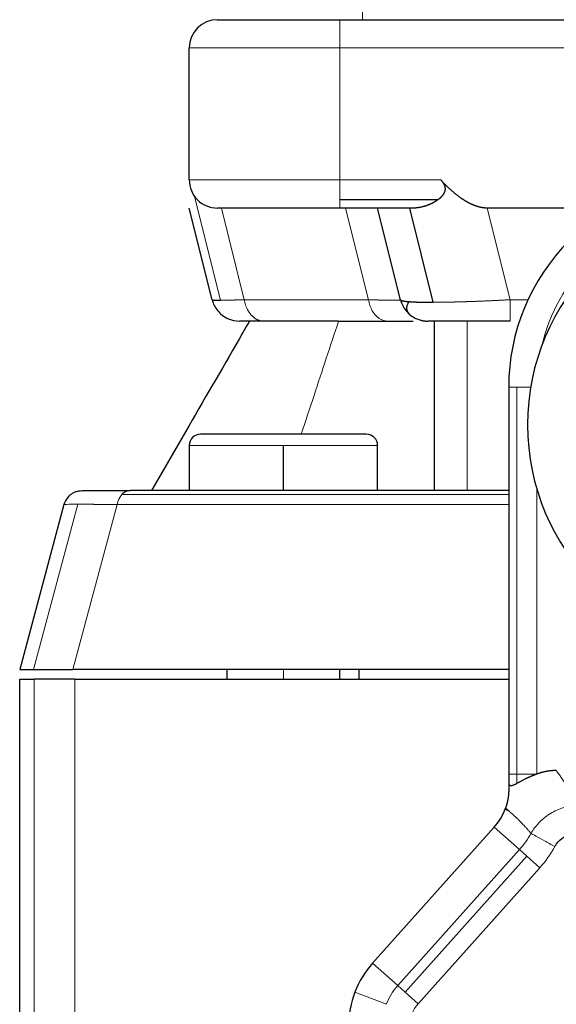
# Model space of a CAD drawing. Header units: inches. Extents: x 0 to 20790, y -12 to 14700.
# Tile 79 of 256: x 6667 to 6695, y 6578 to 6631. Entities that reach past the tile are written whole.
import ezdxf

# ---------------------------------------------------------------- set-up
doc = ezdxf.new("R2010")
doc.units = ezdxf.units.IN
doc.layers.add('1', color=7, linetype='Continuous', true_color=0xffffff)

msp = doc.modelspace()

# ---------------------------------------------------------------- linework, layer by layer
at = {"layer": '1', "color": 2, "linetype": 'Continuous', "lineweight": 25}
for p, q in [((6677.043, 6630.655), (6677.058, 6630.655)), ((6677.058, 6630.655), (6683.558, 6630.655)), ((6683.558, 6630.655), (6735.558, 6630.655)), ((6675.558, 6622.155), (6675.558, 6629.155)), ((6688.758, 6621.094), (6683.558, 6621.094)), ((6676.774, 6615.791), (6675.558, 6620.655)), ((6683.558, 6620.655), (6677.058, 6620.655)), ((6687.437, 6620.655), (6683.558, 6620.655)), ((6686.774, 6615.791), (6685.558, 6620.655)), ((6687.243, 6620.655), (6688.493, 6615.655)), ((6697.974, 6620.655), (6691.379, 6620.655)), ((6683.487, 6614.655), (6687.448, 6614.655)), ((6688.558, 6614.655), (6688.558, 6605.655)), ((6692.595, 6614.655), (6690.316, 6614.655)), ((6692.518, 6611.155), (6692.518, 6590.614)), ((6675.362, 6608.779), (6673.558, 6605.655)), ((6684.958, 6608.655), (6676.158, 6608.655)), ((6675.558, 6608.055), (6675.558, 6605.655)), ((6680.558, 6605.655), (6680.558, 6608.055)), ((6685.558, 6605.655), (6685.558, 6608.055)), ((6669.871, 6605.655), (6672.417, 6605.655)), ((6692.518, 6605.655), (6672.417, 6605.655)), ((6668.905, 6604.914), (6666.558, 6596.155)), ((6666.558, 6596.155), (6667.292, 6596.155)), ((6667.292, 6596.155), (6669.387, 6596.155)), ((6692.518, 6596.155), (6669.387, 6596.155)), ((6677.558, 6596.155), (6677.558, 6595.655)), ((6683.558, 6595.655), (6683.558, 6596.155)), ((6684.558, 6596.155), (6684.558, 6595.655)), ((6666.558, 6595.655), (6667.32, 6595.655)), ((6666.558, 6508.155), (6666.558, 6595.655)), ((6669.487, 6595.655), (6667.32, 6595.655)), ((6669.487, 6595.655), (6692.518, 6595.655)), ((6692.518, 6590.614), (6692.518, 6590.158)), ((6691.754, 6587.801), (6685.292, 6580.579))]:
    msp.add_line(p, q, dxfattribs=at)
at = {"layer": '1', "color": 110, "linetype": 'Continuous', "lineweight": 13}
for p, q in [((6683.558, 6630.655), (6683.558, 6629.155)), ((6683.558, 6629.155), (6675.558, 6629.155)), ((6735.558, 6629.155), (6683.558, 6629.155)), ((6683.558, 6622.155), (6683.558, 6629.155)), ((6683.558, 6622.155), (6675.558, 6622.155)), ((6688.909, 6622.155), (6683.558, 6622.155)), ((6683.558, 6622.155), (6683.558, 6621.094)), ((6677.223, 6615.763), (6675.846, 6621.271)), ((6683.558, 6621.094), (6683.558, 6620.655)), ((6677.263, 6620.655), (6678.479, 6615.791)), ((6685.069, 6615.791), (6683.853, 6620.655)), ((6691.379, 6620.655), (6692.595, 6615.791)), ((6678.479, 6615.791), (6685.069, 6615.791)), ((6692.595, 6615.791), (6693.543, 6615.791)), ((6690.316, 6614.655), (6690.316, 6605.655)), ((6692.958, 6611.155), (6692.518, 6611.155)), ((6692.958, 6611.155), (6692.958, 6590.614)), ((6693.686, 6611.155), (6692.958, 6611.155)), ((6680.558, 6608.055), (6675.558, 6608.055)), ((6680.558, 6608.055), (6685.558, 6608.055)), ((6671.987, 6605.448), (6692.518, 6605.448)), ((6694.018, 6590.614), (6694.018, 6605.727)), ((6669.644, 6604.934), (6667.292, 6596.155)), ((6669.387, 6596.155), (6671.734, 6604.914)), ((6671.734, 6604.914), (6692.518, 6604.914)), ((6680.558, 6595.655), (6680.558, 6596.155)), ((6667.32, 6595.655), (6667.32, 6508.155)), ((6669.487, 6509.155), (6669.487, 6595.655)), ((6692.958, 6590.614), (6692.518, 6590.614)), ((6692.958, 6590.12), (6692.958, 6590.614)), ((6692.958, 6590.614), (6694.018, 6590.614)), ((6692.321, 6588.731), (6692.54, 6588.647)), ((6693.09, 6586.606), (6691.754, 6587.801)), ((6693.09, 6586.606), (6686.628, 6579.384)), ((6693.09, 6586.606), (6693.489, 6586.249)), ((6693.489, 6586.249), (6687.027, 6579.027)), ((6694.169, 6585.64), (6693.489, 6586.249)), ((6687.707, 6578.418), (6694.169, 6585.64)), ((6686.628, 6579.384), (6685.292, 6580.579)), ((6686.628, 6579.384), (6687.027, 6579.027)), ((6684.348, 6579.029), (6686.022, 6578.39)), ((6687.027, 6579.027), (6687.707, 6578.418))]:
    msp.add_line(p, q, dxfattribs=at)
at = {"layer": '1', "color": 2, "linetype": 'Continuous', "lineweight": 25}
for centre, radius, start, end in [((6677.058, 6629.155), 1.5, 90, 180), ((6677.058, 6622.155), 1.5, 180, 225), ((6677.058, 6622.155), 1.5, 225, 270), ((6705.518, 6609.155), 12, 90, 270), ((6703.518, 6611.155), 11, 135, 180), ((6676.158, 6608.055), 0.6, 90, 180), ((6684.958, 6608.055), 0.6, 0, 90), ((6689.518, 6589.801), 3, 318.1798, 339.0899), ((6689.518, 6589.801), 3, 339.0899, 340.6519), ((6689.018, 6577.245), 5, 138.1798, 159.0899), ((6689.018, 6577.245), 5, 159.0899, 180)]:
    msp.add_arc(centre, radius, start, end, dxfattribs=at)
at = {"layer": '1', "color": 110, "linetype": 'Continuous', "lineweight": 13}
for centre, radius, start, end in [((6703.518, 6611.155), 9.5, 103.3555, 166.6445), ((6689.518, 6589.801), 4.792, 318.1798, 330.847), ((6689.518, 6589.801), 6.241, 318.1798, 330.847), ((6689.018, 6577.245), 3.208, 138.1798, 159.0899), ((6689.018, 6577.245), 1.759, 138.1798, 180)]:
    msp.add_arc(centre, radius, start, end, dxfattribs=at)
for points, weights, knots in [([(6684.751, 6632.137), (6684.751, 6631.482), (6684.751, 6631.068), (6684.751, 6630.655), (6684.751, 6630.655)], [0.857220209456, 0.876726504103, 1, 0.876756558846, 0.857229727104], [0, 0, 0, 0.500061, 0.500061, 1, 1, 1]), ([(6678.479, 6615.791), (6678.568, 6615.29), (6678.855, 6614.973), (6679.143, 6614.655), (6679.508, 6614.655)], [0.85676415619, 0.875237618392, 1, 0.875233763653, 0.856763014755], [0, 0, 0, 0.499992, 0.499992, 1, 1, 1]), ([(6692.595, 6615.791), (6692.595, 6615.29), (6692.595, 6614.973), (6692.595, 6614.655), (6692.595, 6614.655)], [0.856763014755, 0.875233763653, 1, 0.875422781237, 0.856819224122], [0, 0, 0, 0.500379, 0.500379, 1, 1, 1])]:
    msp.add_rational_spline(points, weights, degree=2, knots=knots, dxfattribs=at)
at = {"layer": '1', "color": 2, "linetype": 'Continuous', "lineweight": 25}
for points, knots in [([(6688.909, 6622.155), (6688.913, 6622.151), (6688.921, 6622.142), (6688.932, 6622.129), (6688.944, 6622.116), (6688.955, 6622.103), (6688.965, 6622.09), (6688.976, 6622.077), (6688.986, 6622.064), (6688.995, 6622.051), (6689.005, 6622.039), (6689.014, 6622.026), (6689.023, 6622.013), (6689.031, 6622), (6689.039, 6621.987), (6689.047, 6621.975), (6689.054, 6621.962), (6689.062, 6621.949), (6689.069, 6621.937), (6689.075, 6621.924), (6689.081, 6621.911), (6689.087, 6621.899), (6689.093, 6621.886), (6689.098, 6621.874), (6689.103, 6621.861), (6689.108, 6621.849), (6689.112, 6621.836), (6689.116, 6621.824), (6689.12, 6621.811), (6689.123, 6621.799), (6689.126, 6621.787), (6689.129, 6621.774), (6689.132, 6621.762), (6689.134, 6621.75), (6689.135, 6621.737), (6689.137, 6621.725), (6689.138, 6621.713), (6689.139, 6621.701), (6689.139, 6621.688), (6689.14, 6621.676), (6689.14, 6621.664), (6689.139, 6621.652), (6689.138, 6621.64), (6689.137, 6621.628), (6689.136, 6621.616), (6689.134, 6621.604), (6689.132, 6621.592), (6689.129, 6621.574), (6689.124, 6621.552), (6689.115, 6621.524), (6689.105, 6621.496), (6689.093, 6621.468), (6689.08, 6621.441), (6689.065, 6621.413), (6689.048, 6621.386), (6689.03, 6621.358), (6689.009, 6621.331), (6688.988, 6621.304), (6688.964, 6621.277), (6688.94, 6621.251), (6688.913, 6621.224), (6688.885, 6621.198), (6688.856, 6621.172), (6688.825, 6621.146), (6688.792, 6621.12), (6688.77, 6621.103), (6688.758, 6621.094)], [0, 0, 0, 0, 0.012983, 0.0258, 0.038452, 0.050943, 0.063275, 0.075451, 0.087473, 0.099344, 0.111068, 0.122648, 0.134087, 0.145389, 0.156558, 0.167596, 0.178509, 0.189299, 0.199973, 0.210533, 0.220984, 0.231331, 0.24158, 0.251734, 0.261799, 0.27178, 0.281683, 0.291513, 0.301276, 0.310977, 0.320623, 0.33022, 0.339773, 0.349289, 0.358773, 0.368233, 0.377675, 0.387105, 0.396529, 0.405954, 0.415386, 0.424832, 0.434297, 0.443789, 0.453314, 0.462877, 0.472484, 0.482142, 0.504974, 0.528237, 0.551998, 0.57632, 0.601259, 0.626869, 0.653198, 0.680289, 0.708182, 0.736912, 0.76651, 0.797006, 0.828423, 0.860783, 0.894106, 0.928407, 0.963701, 1, 1, 1, 1]), ([(6691.379, 6620.655), (6691.373, 6620.655), (6691.36, 6620.655), (6691.341, 6620.656), (6691.322, 6620.656), (6691.303, 6620.657), (6691.284, 6620.658), (6691.265, 6620.659), (6691.246, 6620.661), (6691.226, 6620.663), (6691.207, 6620.665), (6691.188, 6620.667), (6691.168, 6620.669), (6691.149, 6620.672), (6691.129, 6620.675), (6691.109, 6620.678), (6691.09, 6620.681), (6691.07, 6620.685), (6691.05, 6620.689), (6691.03, 6620.693), (6691.01, 6620.697), (6690.99, 6620.702), (6690.97, 6620.707), (6690.95, 6620.712), (6690.93, 6620.717), (6690.909, 6620.722), (6690.889, 6620.728), (6690.869, 6620.734), (6690.848, 6620.74), (6690.828, 6620.747), (6690.807, 6620.754), (6690.787, 6620.76), (6690.766, 6620.768), (6690.745, 6620.775), (6690.725, 6620.783), (6690.704, 6620.791), (6690.683, 6620.799), (6690.662, 6620.807), (6690.641, 6620.816), (6690.62, 6620.824), (6690.599, 6620.833), (6690.578, 6620.843), (6690.556, 6620.852), (6690.535, 6620.862), (6690.514, 6620.872), (6690.493, 6620.882), (6690.471, 6620.893), (6690.45, 6620.903), (6690.428, 6620.914), (6690.407, 6620.925), (6690.385, 6620.937), (6690.363, 6620.948), (6690.342, 6620.96), (6690.32, 6620.972), (6690.298, 6620.985), (6690.276, 6620.997), (6690.254, 6621.01), (6690.232, 6621.023), (6690.21, 6621.037), (6690.188, 6621.05), (6690.166, 6621.064), (6690.144, 6621.078), (6690.122, 6621.092), (6690.099, 6621.107), (6690.077, 6621.121), (6690.055, 6621.136), (6690.032, 6621.152), (6689.997, 6621.176), (6689.948, 6621.21), (6689.886, 6621.256), (6689.823, 6621.303), (6689.761, 6621.352), (6689.697, 6621.403), (6689.634, 6621.455), (6689.57, 6621.51), (6689.505, 6621.566), (6689.44, 6621.624), (6689.375, 6621.684), (6689.309, 6621.746), (6689.244, 6621.809), (6689.177, 6621.875), (6689.111, 6621.942), (6689.044, 6622.011), (6688.976, 6622.082), (6688.932, 6622.131), (6688.909, 6622.155)], [0, 0, 0, 0, 0.006358, 0.012738, 0.019142, 0.02557, 0.032022, 0.038501, 0.045006, 0.051539, 0.0581, 0.064691, 0.071311, 0.077962, 0.084644, 0.091359, 0.098107, 0.104888, 0.111704, 0.118555, 0.125442, 0.132366, 0.139327, 0.146326, 0.153363, 0.16044, 0.167557, 0.174714, 0.181912, 0.189152, 0.196435, 0.20376, 0.211129, 0.218542, 0.226, 0.233503, 0.241052, 0.248647, 0.256289, 0.263978, 0.271715, 0.2795, 0.287334, 0.295217, 0.30315, 0.311133, 0.319166, 0.327251, 0.335387, 0.343575, 0.351816, 0.360109, 0.368455, 0.376854, 0.385308, 0.393815, 0.402378, 0.410995, 0.419668, 0.428396, 0.43718, 0.446021, 0.454918, 0.463873, 0.472884, 0.481954, 0.491081, 0.500266, 0.525671, 0.551552, 0.577915, 0.604765, 0.632107, 0.659946, 0.688285, 0.717129, 0.746481, 0.776345, 0.806725, 0.837624, 0.869044, 0.900989, 0.933462, 0.966465, 1, 1, 1, 1]), ([(6688.758, 6621.095), (6688.752, 6621.091), (6688.741, 6621.082), (6688.723, 6621.07), (6688.705, 6621.057), (6688.687, 6621.045), (6688.669, 6621.033), (6688.651, 6621.021), (6688.632, 6621.009), (6688.614, 6620.998), (6688.595, 6620.986), (6688.576, 6620.975), (6688.557, 6620.964), (6688.537, 6620.953), (6688.518, 6620.943), (6688.498, 6620.932), (6688.478, 6620.922), (6688.458, 6620.911), (6688.438, 6620.901), (6688.418, 6620.891), (6688.397, 6620.882), (6688.377, 6620.872), (6688.356, 6620.863), (6688.335, 6620.854), (6688.314, 6620.845), (6688.293, 6620.836), (6688.272, 6620.827), (6688.25, 6620.819), (6688.229, 6620.81), (6688.207, 6620.802), (6688.185, 6620.794), (6688.163, 6620.786), (6688.134, 6620.776), (6688.096, 6620.764), (6688.05, 6620.75), (6688.005, 6620.737), (6687.96, 6620.725), (6687.915, 6620.713), (6687.871, 6620.703), (6687.826, 6620.694), (6687.782, 6620.686), (6687.738, 6620.679), (6687.694, 6620.672), (6687.651, 6620.667), (6687.607, 6620.663), (6687.564, 6620.659), (6687.521, 6620.657), (6687.479, 6620.655), (6687.451, 6620.655), (6687.437, 6620.655)], [0, 0, 0, 0, 0.014128, 0.028324, 0.042587, 0.056918, 0.071319, 0.085789, 0.10033, 0.114943, 0.129628, 0.144386, 0.159217, 0.174122, 0.189101, 0.204156, 0.219286, 0.234492, 0.249774, 0.265134, 0.28057, 0.296085, 0.311677, 0.327348, 0.343097, 0.358926, 0.374834, 0.390821, 0.406887, 0.423034, 0.43926, 0.455566, 0.471953, 0.505892, 0.539684, 0.573334, 0.606846, 0.640225, 0.673476, 0.706603, 0.73961, 0.772504, 0.805289, 0.83797, 0.870552, 0.903041, 0.935442, 0.96776, 1, 1, 1, 1]), ([(6676.774, 6615.791), (6676.774, 6615.791), (6676.775, 6615.79), (6676.775, 6615.789), (6676.776, 6615.788), (6676.777, 6615.788), (6676.779, 6615.787), (6676.78, 6615.786), (6676.782, 6615.785), (6676.785, 6615.784), (6676.787, 6615.783), (6676.79, 6615.782), (6676.793, 6615.782), (6676.796, 6615.781), (6676.8, 6615.78), (6676.804, 6615.779), (6676.808, 6615.779), (6676.812, 6615.778), (6676.817, 6615.777), (6676.822, 6615.776), (6676.827, 6615.776), (6676.833, 6615.775), (6676.838, 6615.774), (6676.844, 6615.774), (6676.85, 6615.773), (6676.857, 6615.773), (6676.864, 6615.772), (6676.871, 6615.772), (6676.878, 6615.771), (6676.885, 6615.771), (6676.893, 6615.77), (6676.901, 6615.77), (6676.909, 6615.769), (6676.918, 6615.769), (6676.927, 6615.768), (6676.936, 6615.768), (6676.945, 6615.767), (6676.954, 6615.767), (6676.964, 6615.767), (6676.974, 6615.766), (6676.984, 6615.766), (6676.995, 6615.766), (6677.006, 6615.766), (6677.017, 6615.765), (6677.028, 6615.765), (6677.039, 6615.765), (6677.051, 6615.765), (6677.063, 6615.764), (6677.075, 6615.764), (6677.087, 6615.764), (6677.1, 6615.764), (6677.113, 6615.764), (6677.126, 6615.764), (6677.139, 6615.764), (6677.152, 6615.763), (6677.166, 6615.763), (6677.18, 6615.763), (6677.194, 6615.763), (6677.209, 6615.763), (6677.218, 6615.763), (6677.223, 6615.763)], [0, 0, 0, 0, 0.017384, 0.034869, 0.052353, 0.069835, 0.087314, 0.104791, 0.122264, 0.139734, 0.1572, 0.174662, 0.192118, 0.20957, 0.227016, 0.244456, 0.261889, 0.279316, 0.296736, 0.314148, 0.331552, 0.348948, 0.366334, 0.383712, 0.40108, 0.418438, 0.435786, 0.453123, 0.470449, 0.487763, 0.505066, 0.522356, 0.539633, 0.556898, 0.574149, 0.591386, 0.608609, 0.625818, 0.643011, 0.660189, 0.677352, 0.694499, 0.711629, 0.728742, 0.745839, 0.762918, 0.779979, 0.797022, 0.814047, 0.831052, 0.848039, 0.865006, 0.881953, 0.89888, 0.915787, 0.932672, 0.949537, 0.96638, 0.983201, 1, 1, 1, 1]), ([(6686.774, 6615.791), (6686.774, 6615.791), (6686.775, 6615.789), (6686.776, 6615.787), (6686.777, 6615.785), (6686.778, 6615.783), (6686.779, 6615.781), (6686.781, 6615.779), (6686.783, 6615.777), (6686.785, 6615.775), (6686.788, 6615.773), (6686.79, 6615.771), (6686.793, 6615.77), (6686.796, 6615.768), (6686.799, 6615.766), (6686.802, 6615.764), (6686.806, 6615.762), (6686.81, 6615.76), (6686.814, 6615.758), (6686.818, 6615.757), (6686.822, 6615.755), (6686.827, 6615.753), (6686.832, 6615.751), (6686.837, 6615.75), (6686.842, 6615.748), (6686.847, 6615.746), (6686.853, 6615.745), (6686.859, 6615.743), (6686.865, 6615.741), (6686.871, 6615.74), (6686.877, 6615.738), (6686.884, 6615.737), (6686.89, 6615.735), (6686.897, 6615.733), (6686.904, 6615.732), (6686.912, 6615.73), (6686.919, 6615.729), (6686.927, 6615.727), (6686.935, 6615.726), (6686.943, 6615.725), (6686.951, 6615.723), (6686.959, 6615.722), (6686.968, 6615.72), (6686.976, 6615.719), (6686.985, 6615.718), (6686.994, 6615.716), (6687.003, 6615.715), (6687.013, 6615.714), (6687.022, 6615.712), (6687.032, 6615.711), (6687.042, 6615.71), (6687.052, 6615.709), (6687.062, 6615.707), (6687.072, 6615.706), (6687.082, 6615.705), (6687.093, 6615.704), (6687.104, 6615.703), (6687.115, 6615.701), (6687.126, 6615.7), (6687.137, 6615.699), (6687.148, 6615.698), (6687.16, 6615.697), (6687.171, 6615.696), (6687.183, 6615.695), (6687.195, 6615.694), (6687.207, 6615.693), (6687.219, 6615.692), (6687.237, 6615.69), (6687.261, 6615.689), (6687.291, 6615.686), (6687.322, 6615.684), (6687.353, 6615.682), (6687.386, 6615.68), (6687.419, 6615.678), (6687.453, 6615.676), (6687.488, 6615.675), (6687.524, 6615.673), (6687.561, 6615.671), (6687.598, 6615.67), (6687.637, 6615.668), (6687.675, 6615.667), (6687.715, 6615.666), (6687.756, 6615.664), (6687.797, 6615.663), (6687.839, 6615.662), (6687.881, 6615.661), (6687.925, 6615.66), (6687.969, 6615.659), (6688.013, 6615.659), (6688.058, 6615.658), (6688.104, 6615.657), (6688.151, 6615.657), (6688.198, 6615.656), (6688.246, 6615.656), (6688.294, 6615.656), (6688.343, 6615.655), (6688.392, 6615.655), (6688.442, 6615.655), (6688.476, 6615.655), (6688.493, 6615.655)], [0, 0, 0, 0, 0.008013, 0.016014, 0.024004, 0.031983, 0.039949, 0.047905, 0.055848, 0.063779, 0.071698, 0.079605, 0.087499, 0.095381, 0.10325, 0.111107, 0.118951, 0.126782, 0.1346, 0.142404, 0.150196, 0.157974, 0.165738, 0.173489, 0.181227, 0.18895, 0.19666, 0.204356, 0.212037, 0.219705, 0.227358, 0.234997, 0.242621, 0.250231, 0.257826, 0.265406, 0.272972, 0.280522, 0.288058, 0.295578, 0.303084, 0.310574, 0.318049, 0.325508, 0.332952, 0.34038, 0.347793, 0.35519, 0.362571, 0.369936, 0.377286, 0.384619, 0.391936, 0.399238, 0.406523, 0.413791, 0.421044, 0.42828, 0.435499, 0.442702, 0.449888, 0.457058, 0.464211, 0.471348, 0.478467, 0.48557, 0.492656, 0.499725, 0.516084, 0.532441, 0.548794, 0.565141, 0.581482, 0.597815, 0.614139, 0.630453, 0.646754, 0.663043, 0.679318, 0.695577, 0.71182, 0.728045, 0.744251, 0.760436, 0.776601, 0.792742, 0.80886, 0.824952, 0.841019, 0.857058, 0.873068, 0.88905, 0.905, 0.920919, 0.936805, 0.952657, 0.968474, 0.984256, 1, 1, 1, 1]), ([(6686.774, 6615.791), (6686.828, 6615.577), (6686.98, 6615.273), (6687.219, 6615.041), (6687.306, 6614.973)], [0, 0, 0, 0, 0.666667, 1, 1, 1, 1]), ([(6687.306, 6614.973), (6687.394, 6614.905), (6687.677, 6614.729), (6688.008, 6614.655), (6688.229, 6614.655)], [0, 0, 0, 0, 0.333333, 1, 1, 1, 1]), ([(6678.754, 6614.655), (6678.571, 6614.337), (6678.387, 6614.019), (6677.26, 6612.067), (6676.31, 6610.422), (6675.362, 6608.779)], [0, 0, 0, 0, 0.162998, 0.162998, 1, 1, 1, 1]), ([(6679.508, 6614.655), (6679.306, 6614.655), (6678.941, 6614.655), (6678.535, 6614.655), (6678.286, 6614.655), (6678.23, 6614.655), (6678.23, 6614.655)], [0, 0, 0, 0, 0.250604, 0.501207, 0.751811, 1, 1, 1, 1]), ([(6683.486, 6614.655), (6683.471, 6614.655), (6683.441, 6614.655), (6683.396, 6614.655), (6683.351, 6614.655), (6683.306, 6614.655), (6683.261, 6614.655), (6683.217, 6614.655), (6683.172, 6614.655), (6683.127, 6614.655), (6683.082, 6614.655), (6683.038, 6614.655), (6682.993, 6614.655), (6682.949, 6614.655), (6682.904, 6614.655), (6682.86, 6614.655), (6682.815, 6614.655), (6682.771, 6614.655), (6682.727, 6614.655), (6682.683, 6614.655), (6682.639, 6614.655), (6682.595, 6614.655), (6682.514, 6614.655), (6682.399, 6614.655), (6682.249, 6614.655), (6682.102, 6614.655), (6681.957, 6614.655), (6681.814, 6614.655), (6681.63, 6614.655), (6681.412, 6614.655), (6681.165, 6614.655), (6680.935, 6614.655), (6680.721, 6614.655), (6680.522, 6614.655), (6680.339, 6614.655), (6680.132, 6614.655), (6679.906, 6614.655), (6679.67, 6614.655), (6679.463, 6614.655), (6679.284, 6614.655), (6679.173, 6614.655), (6679.11, 6614.655), (6679.085, 6614.655), (6679.061, 6614.655), (6679.038, 6614.655), (6679.016, 6614.655), (6678.995, 6614.655), (6678.974, 6614.655), (6678.955, 6614.655), (6678.936, 6614.655), (6678.919, 6614.655), (6678.902, 6614.655), (6678.886, 6614.655), (6678.871, 6614.655), (6678.857, 6614.655), (6678.844, 6614.655), (6678.831, 6614.655), (6678.82, 6614.655), (6678.809, 6614.655), (6678.8, 6614.655), (6678.791, 6614.655), (6678.783, 6614.655), (6678.777, 6614.655), (6678.771, 6614.655), (6678.766, 6614.655), (6678.762, 6614.655), (6678.758, 6614.655), (6678.756, 6614.655), (6678.755, 6614.655), (6678.755, 6614.655), (6678.754, 6614.655)], [0, 0, 0, 0, 0.005908, 0.011825, 0.017749, 0.023681, 0.029621, 0.03557, 0.041526, 0.04749, 0.053462, 0.059442, 0.06543, 0.071427, 0.077431, 0.083444, 0.089464, 0.095493, 0.10153, 0.107575, 0.113628, 0.119689, 0.125758, 0.146873, 0.167929, 0.188924, 0.209856, 0.230722, 0.25152, 0.291363, 0.329926, 0.367172, 0.403067, 0.437577, 0.470667, 0.502306, 0.554935, 0.606278, 0.656288, 0.704931, 0.752181, 0.761024, 0.76985, 0.778661, 0.787455, 0.796232, 0.804994, 0.813739, 0.822467, 0.831179, 0.839874, 0.848553, 0.857215, 0.865861, 0.87449, 0.883102, 0.891698, 0.900277, 0.908839, 0.917384, 0.925913, 0.934426, 0.942922, 0.951401, 0.959864, 0.968311, 0.976741, 0.985155, 0.993553, 1, 1, 1, 1]), ([(6687.856, 6614.702), (6687.855, 6614.702), (6687.855, 6614.702), (6687.855, 6614.702), (6687.861, 6614.7), (6687.872, 6614.698), (6687.888, 6614.694), (6687.911, 6614.689), (6687.936, 6614.684), (6687.958, 6614.679), (6687.975, 6614.677), (6687.994, 6614.674), (6688.013, 6614.671), (6688.032, 6614.669), (6688.051, 6614.667), (6688.071, 6614.665), (6688.09, 6614.663), (6688.109, 6614.661), (6688.127, 6614.66), (6688.144, 6614.659), (6688.161, 6614.658), (6688.177, 6614.657), (6688.192, 6614.656), (6688.205, 6614.655), (6688.218, 6614.655), (6688.226, 6614.655), (6688.229, 6614.655)], [0, 0, 0, 0, 0.012434, 0.091742, 0.172953, 0.256197, 0.341509, 0.428921, 0.51846, 0.561383, 0.602609, 0.642104, 0.679839, 0.715785, 0.749917, 0.782211, 0.812643, 0.841194, 0.867846, 0.892581, 0.915384, 0.936242, 0.955142, 0.972074, 0.98703, 1, 1, 1, 1]), ([(6692.595, 6614.655), (6692.026, 6614.655), (6690.873, 6614.655), (6689.41, 6614.655), (6688.446, 6614.655), (6688.23, 6614.655), (6688.23, 6614.655)], [0, 0, 0, 0, 0.250159, 0.500318, 0.750477, 1, 1, 1, 1]), ([(6669.262, 6605.448), (6669.205, 6605.404), (6669.046, 6605.253), (6668.943, 6605.054), (6668.905, 6604.914)], [0, 0, 0, 0, 0.333332, 1, 1, 1, 1]), ([(6669.262, 6605.448), (6669.306, 6605.482), (6669.352, 6605.511), (6669.448, 6605.563), (6669.498, 6605.585), (6669.601, 6605.62), (6669.654, 6605.633), (6669.762, 6605.651), (6669.817, 6605.655), (6669.871, 6605.655)], [0, 0, 0, 0, 0.25, 0.25, 0.5, 0.5, 0.75, 0.75, 1, 1, 1, 1]), ([(6672.417, 6605.655), (6672.379, 6605.655), (6672.34, 6605.651), (6672.264, 6605.633), (6672.227, 6605.62), (6672.154, 6605.585), (6672.083, 6605.541), (6672.018, 6605.482), (6671.987, 6605.448)], [0, 0, 0, 0, 0.25, 0.25, 0.5, 0.5, 0.75, 1, 1, 1, 1]), ([(6695.045, 6590.799), (6695.038, 6590.799), (6695.024, 6590.799), (6695.002, 6590.799), (6694.978, 6590.798), (6694.951, 6590.797), (6694.922, 6590.796), (6694.89, 6590.795), (6694.857, 6590.793), (6694.821, 6590.79), (6694.774, 6590.786), (6694.717, 6590.781), (6694.652, 6590.773), (6694.588, 6590.763), (6694.527, 6590.753), (6694.471, 6590.743), (6694.419, 6590.732), (6694.368, 6590.72), (6694.317, 6590.708), (6694.266, 6590.694), (6694.215, 6590.68), (6694.165, 6590.665), (6694.116, 6590.649), (6694.067, 6590.632), (6694.034, 6590.62), (6694.018, 6590.614)], [0, 0, 0, 0, 0.018903, 0.040024, 0.063363, 0.088922, 0.116704, 0.14671, 0.178941, 0.213401, 0.25009, 0.313052, 0.375692, 0.43801, 0.500005, 0.550703, 0.601246, 0.651633, 0.701865, 0.751941, 0.801862, 0.851628, 0.90124, 0.950697, 1, 1, 1, 1]), ([(6694.018, 6590.614), (6694.012, 6590.612), (6693.999, 6590.607), (6693.98, 6590.6), (6693.96, 6590.592), (6693.941, 6590.585), (6693.922, 6590.577), (6693.903, 6590.57), (6693.884, 6590.562), (6693.865, 6590.555), (6693.846, 6590.547), (6693.827, 6590.539), (6693.808, 6590.531), (6693.789, 6590.524), (6693.771, 6590.516), (6693.752, 6590.508), (6693.733, 6590.5), (6693.715, 6590.492), (6693.696, 6590.484), (6693.678, 6590.476), (6693.66, 6590.467), (6693.641, 6590.459), (6693.623, 6590.451), (6693.605, 6590.443), (6693.587, 6590.434), (6693.568, 6590.426), (6693.55, 6590.418), (6693.532, 6590.409), (6693.514, 6590.401), (6693.497, 6590.392), (6693.479, 6590.384), (6693.461, 6590.375), (6693.426, 6590.359), (6693.376, 6590.334), (6693.311, 6590.301), (6693.247, 6590.269), (6693.196, 6590.243), (6693.155, 6590.221), (6693.125, 6590.206), (6693.095, 6590.19), (6693.066, 6590.175), (6693.038, 6590.161), (6693.01, 6590.147), (6692.984, 6590.133), (6692.966, 6590.124), (6692.958, 6590.12)], [0, 0, 0, 0, 0.016183, 0.032347, 0.048492, 0.064621, 0.080736, 0.096838, 0.11293, 0.129013, 0.14509, 0.161162, 0.177231, 0.193299, 0.209369, 0.225441, 0.241518, 0.257601, 0.273694, 0.289796, 0.305911, 0.32204, 0.338186, 0.354348, 0.370531, 0.386735, 0.402963, 0.419215, 0.435494, 0.451802, 0.46814, 0.48451, 0.500915, 0.564058, 0.626673, 0.688864, 0.750733, 0.782866, 0.814689, 0.846218, 0.877467, 0.908453, 0.939192, 0.969702, 1, 1, 1, 1]), ([(6692.518, 6589.801), (6692.518, 6589.795), (6692.518, 6589.782), (6692.518, 6589.764), (6692.518, 6589.745), (6692.517, 6589.726), (6692.517, 6589.707), (6692.516, 6589.689), (6692.516, 6589.67), (6692.515, 6589.652), (6692.514, 6589.633), (6692.513, 6589.615), (6692.511, 6589.597), (6692.51, 6589.579), (6692.509, 6589.561), (6692.507, 6589.543), (6692.506, 6589.525), (6692.504, 6589.507), (6692.502, 6589.489), (6692.5, 6589.471), (6692.498, 6589.453), (6692.496, 6589.436), (6692.494, 6589.418), (6692.492, 6589.401), (6692.489, 6589.383), (6692.487, 6589.366), (6692.484, 6589.349), (6692.481, 6589.331), (6692.479, 6589.314), (6692.476, 6589.297), (6692.473, 6589.28), (6692.47, 6589.263), (6692.467, 6589.246), (6692.463, 6589.229), (6692.461, 6589.218), (6692.46, 6589.212)], [0, 0, 0, 0, 0.038269, 0.076018, 0.113249, 0.149962, 0.186159, 0.221843, 0.257014, 0.291674, 0.325826, 0.35947, 0.392611, 0.425248, 0.457386, 0.489026, 0.520171, 0.550823, 0.580985, 0.610661, 0.639854, 0.668566, 0.696801, 0.724563, 0.751856, 0.778684, 0.805051, 0.830962, 0.856421, 0.881434, 0.906005, 0.930142, 0.953849, 0.977133, 1, 1, 1, 1]), ([(6692.518, 6590.158), (6692.518, 6590.155), (6692.518, 6590.15), (6692.519, 6590.141), (6692.519, 6590.133), (6692.52, 6590.125), (6692.521, 6590.117), (6692.522, 6590.11), (6692.523, 6590.103), (6692.524, 6590.096), (6692.526, 6590.089), (6692.528, 6590.083), (6692.53, 6590.077), (6692.532, 6590.071), (6692.534, 6590.065), (6692.536, 6590.06), (6692.539, 6590.055), (6692.542, 6590.05), (6692.553, 6590.033), (6692.578, 6590.011), (6692.628, 6590), (6692.692, 6590.008), (6692.749, 6590.026), (6692.789, 6590.042), (6692.807, 6590.049), (6692.826, 6590.057), (6692.845, 6590.066), (6692.866, 6590.075), (6692.887, 6590.085), (6692.91, 6590.096), (6692.933, 6590.108), (6692.949, 6590.116), (6692.958, 6590.12)], [0, 0, 0, 0, 0.015713, 0.031293, 0.046743, 0.062064, 0.077258, 0.092328, 0.107274, 0.1221, 0.136807, 0.151397, 0.165874, 0.180238, 0.194492, 0.208639, 0.222681, 0.23662, 0.25046, 0.375684, 0.500145, 0.621112, 0.749755, 0.774986, 0.800845, 0.827339, 0.854476, 0.882261, 0.9107, 0.9398, 0.969565, 1, 1, 1, 1]), ([(6692.518, 6590.158), (6692.518, 6590.145), (6692.518, 6590.118), (6692.518, 6590.078), (6692.518, 6590.038), (6692.518, 6589.998), (6692.518, 6589.958), (6692.518, 6589.919), (6692.518, 6589.88), (6692.518, 6589.84), (6692.518, 6589.814), (6692.518, 6589.801)], [0, 0, 0, 0, 0.115543, 0.229976, 0.3433, 0.455517, 0.566625, 0.676628, 0.785524, 0.893314, 1, 1, 1, 1]), ([(6692.46, 6589.212), (6692.459, 6589.208), (6692.457, 6589.199), (6692.455, 6589.186), (6692.452, 6589.173), (6692.449, 6589.16), (6692.446, 6589.148), (6692.443, 6589.135), (6692.44, 6589.122), (6692.438, 6589.109), (6692.434, 6589.097), (6692.431, 6589.084), (6692.428, 6589.072), (6692.425, 6589.059), (6692.422, 6589.047), (6692.419, 6589.034), (6692.415, 6589.022), (6692.412, 6589.01), (6692.409, 6588.997), (6692.405, 6588.985), (6692.402, 6588.973), (6692.398, 6588.961), (6692.395, 6588.949), (6692.391, 6588.937), (6692.387, 6588.925), (6692.384, 6588.913), (6692.38, 6588.901), (6692.376, 6588.889), (6692.372, 6588.877), (6692.369, 6588.866), (6692.365, 6588.854), (6692.361, 6588.842), (6692.357, 6588.831), (6692.353, 6588.819), (6692.35, 6588.811), (6692.349, 6588.807)], [0, 0, 0, 0, 0.037501, 0.074433, 0.110803, 0.146621, 0.181893, 0.216631, 0.250843, 0.284539, 0.31773, 0.350428, 0.382642, 0.414386, 0.445672, 0.476514, 0.506924, 0.536918, 0.56651, 0.595716, 0.624552, 0.653035, 0.681183, 0.709014, 0.736546, 0.763798, 0.790792, 0.817548, 0.844086, 0.870428, 0.896597, 0.922616, 0.948507, 0.974294, 1, 1, 1, 1]), ([(6694.969, 6586.761), (6694.997, 6586.811), (6695.027, 6586.86), (6695.164, 6587.049), (6695.293, 6587.172), (6695.546, 6587.338), (6695.659, 6587.392), (6695.864, 6587.46), (6695.953, 6587.48), (6696.106, 6587.5), (6696.17, 6587.504), (6696.234, 6587.504)], [0, 0, 0, 0, 0.112, 0.112, 0.455, 0.455, 0.7, 0.7, 0.875, 0.875, 1, 1, 1, 1])]:
    msp.add_open_spline(points, degree=3, knots=knots, dxfattribs=at)
for points, degree in [([(6676.774, 6615.791), (6676.828, 6615.577), (6677.03, 6615.172), (6677.567, 6614.753), (6678.008, 6614.655), (6678.229, 6614.655)], 3), ([(6687.239, 6615.701), (6686.926, 6615.286), (6687.302, 6614.977)], 2)]:
    msp.add_open_spline(points, degree=degree, dxfattribs=at)
at = {"layer": '1', "color": 110, "linetype": 'Continuous', "lineweight": 13}
for points, knots in [([(6677.223, 6615.763), (6677.228, 6615.763), (6677.238, 6615.763), (6677.253, 6615.763), (6677.268, 6615.763), (6677.284, 6615.763), (6677.3, 6615.763), (6677.316, 6615.764), (6677.332, 6615.764), (6677.349, 6615.764), (6677.365, 6615.764), (6677.382, 6615.764), (6677.4, 6615.764), (6677.417, 6615.764), (6677.435, 6615.765), (6677.453, 6615.765), (6677.471, 6615.765), (6677.49, 6615.765), (6677.509, 6615.766), (6677.528, 6615.766), (6677.547, 6615.766), (6677.567, 6615.766), (6677.586, 6615.767), (6677.606, 6615.767), (6677.627, 6615.767), (6677.647, 6615.768), (6677.668, 6615.768), (6677.689, 6615.769), (6677.71, 6615.769), (6677.731, 6615.77), (6677.753, 6615.77), (6677.775, 6615.771), (6677.797, 6615.771), (6677.819, 6615.772), (6677.842, 6615.772), (6677.865, 6615.773), (6677.888, 6615.773), (6677.911, 6615.774), (6677.935, 6615.774), (6677.959, 6615.775), (6677.983, 6615.776), (6678.007, 6615.776), (6678.031, 6615.777), (6678.056, 6615.778), (6678.081, 6615.779), (6678.106, 6615.779), (6678.131, 6615.78), (6678.157, 6615.781), (6678.182, 6615.782), (6678.208, 6615.782), (6678.234, 6615.783), (6678.261, 6615.784), (6678.287, 6615.785), (6678.314, 6615.786), (6678.341, 6615.787), (6678.368, 6615.788), (6678.396, 6615.788), (6678.423, 6615.789), (6678.451, 6615.79), (6678.47, 6615.791), (6678.479, 6615.791)], [0, 0, 0, 0, 0.016797, 0.033617, 0.050458, 0.067321, 0.084205, 0.10111, 0.118035, 0.13498, 0.151946, 0.16893, 0.185934, 0.202957, 0.219998, 0.237058, 0.254135, 0.27123, 0.288342, 0.30547, 0.322615, 0.339776, 0.356952, 0.374144, 0.391351, 0.408572, 0.425808, 0.443057, 0.46032, 0.477595, 0.494884, 0.512184, 0.529497, 0.546821, 0.564156, 0.581502, 0.598859, 0.616225, 0.633601, 0.650986, 0.66838, 0.685782, 0.703192, 0.72061, 0.738035, 0.755467, 0.772905, 0.790349, 0.807799, 0.825254, 0.842714, 0.860178, 0.877646, 0.895118, 0.912593, 0.93007, 0.94755, 0.965032, 0.982515, 1, 1, 1, 1]), ([(6685.069, 6615.791), (6685.078, 6615.791), (6685.094, 6615.79), (6685.119, 6615.79), (6685.144, 6615.789), (6685.168, 6615.788), (6685.193, 6615.787), (6685.217, 6615.786), (6685.241, 6615.786), (6685.265, 6615.785), (6685.289, 6615.784), (6685.312, 6615.784), (6685.336, 6615.783), (6685.359, 6615.782), (6685.382, 6615.781), (6685.405, 6615.781), (6685.427, 6615.78), (6685.45, 6615.78), (6685.472, 6615.779), (6685.494, 6615.778), (6685.516, 6615.778), (6685.538, 6615.777), (6685.56, 6615.777), (6685.581, 6615.776), (6685.603, 6615.775), (6685.624, 6615.775), (6685.645, 6615.774), (6685.665, 6615.774), (6685.686, 6615.773), (6685.706, 6615.773), (6685.727, 6615.772), (6685.747, 6615.772), (6685.766, 6615.771), (6685.786, 6615.771), (6685.805, 6615.771), (6685.825, 6615.77), (6685.844, 6615.77), (6685.863, 6615.769), (6685.881, 6615.769), (6685.9, 6615.769), (6685.918, 6615.768), (6685.936, 6615.768), (6685.954, 6615.767), (6685.972, 6615.767), (6685.989, 6615.767), (6686.007, 6615.767), (6686.024, 6615.766), (6686.041, 6615.766), (6686.058, 6615.766), (6686.074, 6615.765), (6686.09, 6615.765), (6686.107, 6615.765), (6686.123, 6615.765), (6686.138, 6615.765), (6686.154, 6615.764), (6686.169, 6615.764), (6686.184, 6615.764), (6686.199, 6615.764), (6686.214, 6615.764), (6686.229, 6615.764), (6686.243, 6615.763), (6686.257, 6615.763), (6686.271, 6615.763), (6686.285, 6615.763), (6686.299, 6615.763), (6686.312, 6615.763), (6686.325, 6615.763), (6686.343, 6615.763), (6686.365, 6615.763), (6686.392, 6615.763), (6686.417, 6615.763), (6686.442, 6615.764), (6686.466, 6615.764), (6686.489, 6615.764), (6686.511, 6615.765), (6686.533, 6615.765), (6686.553, 6615.766), (6686.573, 6615.766), (6686.592, 6615.767), (6686.61, 6615.768), (6686.627, 6615.768), (6686.643, 6615.769), (6686.658, 6615.77), (6686.673, 6615.771), (6686.686, 6615.772), (6686.698, 6615.773), (6686.71, 6615.774), (6686.721, 6615.775), (6686.73, 6615.776), (6686.739, 6615.778), (6686.747, 6615.779), (6686.754, 6615.78), (6686.76, 6615.782), (6686.764, 6615.783), (6686.768, 6615.785), (6686.771, 6615.786), (6686.773, 6615.788), (6686.774, 6615.79), (6686.774, 6615.791), (6686.774, 6615.791)], [0, 0, 0, 0, 0.007708, 0.015414, 0.023118, 0.03082, 0.03852, 0.046217, 0.053912, 0.061604, 0.069294, 0.076981, 0.084665, 0.092345, 0.100023, 0.107697, 0.115368, 0.123036, 0.130699, 0.138359, 0.146015, 0.153668, 0.161316, 0.168959, 0.176599, 0.184234, 0.191864, 0.19949, 0.20711, 0.214726, 0.222337, 0.229943, 0.237544, 0.245139, 0.252728, 0.260312, 0.267891, 0.275463, 0.28303, 0.290591, 0.298145, 0.305693, 0.313235, 0.320771, 0.3283, 0.335822, 0.343337, 0.350846, 0.358348, 0.365842, 0.37333, 0.38081, 0.388282, 0.395748, 0.403205, 0.410656, 0.418098, 0.425532, 0.432959, 0.440377, 0.447787, 0.455189, 0.462583, 0.469969, 0.477345, 0.484714, 0.492073, 0.499424, 0.515118, 0.530851, 0.546622, 0.562432, 0.578279, 0.594161, 0.610079, 0.626031, 0.642017, 0.658034, 0.674083, 0.690162, 0.706271, 0.722408, 0.738572, 0.754762, 0.770977, 0.787216, 0.803478, 0.819762, 0.836066, 0.85239, 0.868733, 0.885093, 0.901469, 0.91786, 0.934265, 0.950682, 0.967111, 0.983551, 1, 1, 1, 1]), ([(6688.493, 6615.655), (6688.502, 6615.655), (6688.52, 6615.655), (6688.547, 6615.655), (6688.575, 6615.655), (6688.603, 6615.655), (6688.631, 6615.655), (6688.659, 6615.655), (6688.688, 6615.656), (6688.716, 6615.656), (6688.745, 6615.656), (6688.774, 6615.656), (6688.803, 6615.656), (6688.833, 6615.656), (6688.862, 6615.657), (6688.892, 6615.657), (6688.922, 6615.657), (6688.953, 6615.658), (6688.983, 6615.658), (6689.014, 6615.658), (6689.044, 6615.659), (6689.075, 6615.659), (6689.107, 6615.66), (6689.138, 6615.66), (6689.17, 6615.66), (6689.201, 6615.661), (6689.233, 6615.661), (6689.265, 6615.662), (6689.298, 6615.663), (6689.33, 6615.663), (6689.363, 6615.664), (6689.395, 6615.664), (6689.428, 6615.665), (6689.461, 6615.666), (6689.495, 6615.666), (6689.528, 6615.667), (6689.562, 6615.668), (6689.596, 6615.669), (6689.63, 6615.669), (6689.664, 6615.67), (6689.698, 6615.671), (6689.732, 6615.672), (6689.767, 6615.673), (6689.801, 6615.674), (6689.836, 6615.675), (6689.871, 6615.675), (6689.906, 6615.676), (6689.942, 6615.677), (6689.977, 6615.678), (6690.012, 6615.679), (6690.048, 6615.68), (6690.084, 6615.682), (6690.12, 6615.683), (6690.156, 6615.684), (6690.192, 6615.685), (6690.228, 6615.686), (6690.264, 6615.687), (6690.301, 6615.688), (6690.338, 6615.69), (6690.383, 6615.691), (6690.438, 6615.693), (6690.502, 6615.695), (6690.567, 6615.697), (6690.633, 6615.7), (6690.699, 6615.702), (6690.766, 6615.705), (6690.833, 6615.707), (6690.901, 6615.71), (6690.969, 6615.712), (6691.038, 6615.715), (6691.108, 6615.718), (6691.178, 6615.721), (6691.249, 6615.724), (6691.32, 6615.727), (6691.391, 6615.73), (6691.463, 6615.733), (6691.536, 6615.737), (6691.609, 6615.74), (6691.683, 6615.744), (6691.757, 6615.747), (6691.831, 6615.751), (6691.906, 6615.755), (6691.981, 6615.758), (6692.057, 6615.762), (6692.133, 6615.766), (6692.209, 6615.77), (6692.286, 6615.774), (6692.363, 6615.778), (6692.44, 6615.783), (6692.517, 6615.787), (6692.569, 6615.79), (6692.595, 6615.791)], [0, 0, 0, 0, 0.008396, 0.016803, 0.02522, 0.033648, 0.042085, 0.050533, 0.058991, 0.067459, 0.075936, 0.084422, 0.092918, 0.101423, 0.109937, 0.11846, 0.126991, 0.135531, 0.144079, 0.152635, 0.161199, 0.169771, 0.17835, 0.186937, 0.195531, 0.204132, 0.21274, 0.221355, 0.229976, 0.238604, 0.247237, 0.255877, 0.264523, 0.273174, 0.281831, 0.290493, 0.299159, 0.307831, 0.316508, 0.325189, 0.333874, 0.342564, 0.351257, 0.359954, 0.368655, 0.377359, 0.386067, 0.394777, 0.40349, 0.412206, 0.420924, 0.429644, 0.438367, 0.447091, 0.455817, 0.464544, 0.473273, 0.482002, 0.490733, 0.499464, 0.514555, 0.529723, 0.544967, 0.560287, 0.575682, 0.591152, 0.606697, 0.622315, 0.638006, 0.653769, 0.669604, 0.685509, 0.701485, 0.717529, 0.733643, 0.749824, 0.766071, 0.782385, 0.798763, 0.815205, 0.831711, 0.848278, 0.864906, 0.881595, 0.898342, 0.915147, 0.932009, 0.948926, 0.965898, 0.982923, 1, 1, 1, 1]), ([(6681.508, 6608.66), (6681.733, 6609.341), (6681.958, 6610.022), (6682.618, 6612.024), (6683.054, 6613.345), (6683.487, 6614.655)], [0, 0, 0, 0, 0.33913, 0.33913, 1, 1, 1, 1]), ([(6671.734, 6604.914), (6671.761, 6605.054), (6671.834, 6605.253), (6671.946, 6605.404), (6671.987, 6605.448)], [0, 0, 0, 0, 0.666667, 1, 1, 1, 1]), ([(6668.905, 6604.914), (6668.907, 6604.922), (6669.058, 6604.931), (6669.45, 6604.934), (6669.644, 6604.934)], [0, 0, 0, 0, 0.600004, 1, 1, 1, 1]), ([(6671.734, 6604.914), (6671.722, 6604.914), (6671.698, 6604.914), (6671.662, 6604.915), (6671.627, 6604.915), (6671.591, 6604.916), (6671.556, 6604.916), (6671.521, 6604.917), (6671.486, 6604.917), (6671.452, 6604.918), (6671.417, 6604.918), (6671.383, 6604.919), (6671.349, 6604.919), (6671.315, 6604.92), (6671.282, 6604.92), (6671.248, 6604.921), (6671.215, 6604.921), (6671.182, 6604.922), (6671.15, 6604.922), (6671.117, 6604.922), (6671.085, 6604.923), (6671.053, 6604.923), (6671.021, 6604.924), (6670.99, 6604.924), (6670.958, 6604.924), (6670.927, 6604.925), (6670.896, 6604.925), (6670.865, 6604.925), (6670.835, 6604.926), (6670.805, 6604.926), (6670.775, 6604.926), (6670.745, 6604.927), (6670.715, 6604.927), (6670.686, 6604.927), (6670.657, 6604.928), (6670.628, 6604.928), (6670.599, 6604.928), (6670.571, 6604.929), (6670.542, 6604.929), (6670.514, 6604.929), (6670.487, 6604.929), (6670.459, 6604.93), (6670.432, 6604.93), (6670.405, 6604.93), (6670.378, 6604.93), (6670.351, 6604.93), (6670.325, 6604.931), (6670.299, 6604.931), (6670.273, 6604.931), (6670.247, 6604.931), (6670.222, 6604.931), (6670.197, 6604.932), (6670.172, 6604.932), (6670.147, 6604.932), (6670.122, 6604.932), (6670.098, 6604.932), (6670.074, 6604.932), (6670.05, 6604.933), (6670.027, 6604.933), (6670.003, 6604.933), (6669.98, 6604.933), (6669.957, 6604.933), (6669.935, 6604.933), (6669.912, 6604.933), (6669.89, 6604.933), (6669.868, 6604.933), (6669.847, 6604.933), (6669.825, 6604.933), (6669.804, 6604.933), (6669.783, 6604.934), (6669.763, 6604.934), (6669.742, 6604.934), (6669.722, 6604.934), (6669.702, 6604.934), (6669.682, 6604.934), (6669.663, 6604.934), (6669.65, 6604.934), (6669.644, 6604.934)], [0, 0, 0, 0, 0.013524, 0.027043, 0.040556, 0.054063, 0.067565, 0.081061, 0.094551, 0.108036, 0.121515, 0.134989, 0.148458, 0.161921, 0.175378, 0.18883, 0.202277, 0.215718, 0.229154, 0.242584, 0.25601, 0.269429, 0.282844, 0.296253, 0.309658, 0.323056, 0.33645, 0.349839, 0.363222, 0.3766, 0.389974, 0.403342, 0.416705, 0.430063, 0.443416, 0.456764, 0.470107, 0.483445, 0.496778, 0.510106, 0.523429, 0.536748, 0.550061, 0.56337, 0.576674, 0.589973, 0.603268, 0.616557, 0.629842, 0.643123, 0.656398, 0.669669, 0.682936, 0.696198, 0.709455, 0.722707, 0.735956, 0.749199, 0.762438, 0.775673, 0.788903, 0.802129, 0.81535, 0.828567, 0.84178, 0.854988, 0.868192, 0.881392, 0.894587, 0.907778, 0.920965, 0.934148, 0.947327, 0.960501, 0.973672, 0.986838, 1, 1, 1, 1]), ([(6696.234, 6588.953), (6696.173, 6589.056), (6695.816, 6589.657), (6695.419, 6590.273), (6695.056, 6590.784), (6695.045, 6590.799)], [0, 0, 0, 0, 0.167277, 0.975271, 1, 1, 1, 1]), ([(6692.54, 6588.647), (6692.529, 6588.656), (6692.508, 6588.674), (6692.476, 6588.702), (6692.444, 6588.729), (6692.412, 6588.755), (6692.381, 6588.781), (6692.359, 6588.799), (6692.349, 6588.807)], [0, 0, 0, 0, 0.169314, 0.337569, 0.504765, 0.670903, 0.835981, 1, 1, 1, 1]), ([(6693.703, 6587.467), (6693.69, 6587.483), (6693.662, 6587.515), (6693.621, 6587.562), (6693.58, 6587.609), (6693.539, 6587.655), (6693.498, 6587.701), (6693.457, 6587.746), (6693.416, 6587.791), (6693.375, 6587.835), (6693.334, 6587.878), (6693.294, 6587.922), (6693.253, 6587.964), (6693.213, 6588.007), (6693.172, 6588.048), (6693.132, 6588.09), (6693.092, 6588.13), (6693.052, 6588.17), (6693.012, 6588.21), (6692.972, 6588.249), (6692.932, 6588.288), (6692.892, 6588.326), (6692.853, 6588.364), (6692.813, 6588.401), (6692.774, 6588.438), (6692.734, 6588.474), (6692.695, 6588.509), (6692.656, 6588.544), (6692.618, 6588.579), (6692.579, 6588.613), (6692.553, 6588.636), (6692.54, 6588.647)], [0, 0, 0, 0, 0.038074, 0.075891, 0.113452, 0.150757, 0.187805, 0.224597, 0.261132, 0.297411, 0.333434, 0.3692, 0.404709, 0.439962, 0.474959, 0.509699, 0.544182, 0.578409, 0.612379, 0.646093, 0.679549, 0.71275, 0.745693, 0.77838, 0.81081, 0.842984, 0.8749, 0.90656, 0.937964, 0.96911, 1, 1, 1, 1]), ([(6696.234, 6588.953), (6695.931, 6588.947), (6695.371, 6588.852), (6694.867, 6588.604), (6694.36, 6588.276), (6694.016, 6587.951), (6693.76, 6587.565), (6693.703, 6587.467)], [0, 0, 0, 0, 0.3, 0.545, 0.545, 0.888, 1, 1, 1, 1])]:
    msp.add_open_spline(points, degree=3, knots=knots, dxfattribs=at)
for points in [[(6685.069, 6615.791), (6685.107, 6615.577), (6685.25, 6615.172), (6685.63, 6614.753), (6685.942, 6614.655), (6686.098, 6614.655)], [(6693.703, 6587.467), (6693.753, 6587.439), (6693.933, 6587.339), (6694.397, 6587.08), (6694.778, 6586.867), (6694.969, 6586.761)]]:
    msp.add_open_spline(points, degree=3, dxfattribs=at)

doc.saveas('drawing.dxf')
